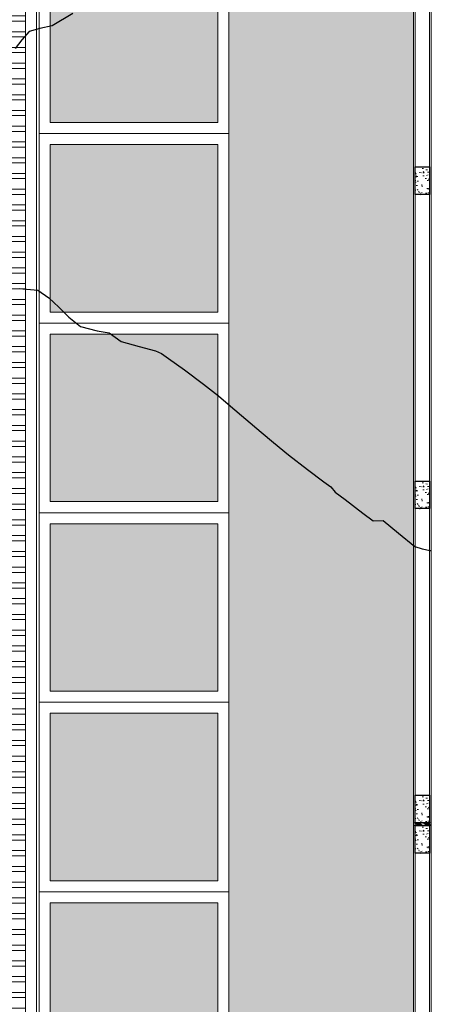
# Model space of a CAD drawing. Header units: millimetres. Extents: x -8931983 to 9630244, y 4 to 18563053.
# Tile 253 of 256: x 349158.19 to 349161.92, y 9281995.63 to 9282004.57. Entities that reach past the tile are written whole.
import ezdxf

# ---------------------------------------------------------------- set-up
doc = ezdxf.new("R2010")
doc.units = ezdxf.units.MM
doc.linetypes.add('CONTINUA', pattern=[0])
for name, color, linetype, lineweight in [('.', 7, 'Continuous', 0), ('0_ CUNETAS', 151, 'Continuous', 5), ('Cerco Perimetrico', 151, 'Continuous', 18), ('CUNETAS', 5, 'Continuous', 0), ('HIERVA', 108, 'Continuous', 0), ('JUNTAS DE DILATACIÓN', 160, 'CONTINUA', 9), ('TARRAJEO', 32, 'Continuous', 0), ('vereda', 254, 'Continuous', 5)]:
    doc.layers.add(name, color=color, linetype=linetype, lineweight=lineweight)
for name, color, linetype, lineweight, true_color in [('0_COLUMNA ACHURADO', 250, 'Continuous', 0, 0x363636), ('0_PISOS', 252, 'Continuous', 0, 0x8a8a8a), ('PISO Cemento pulido', 254, 'Continuous', 5, 0xd1d1d1)]:
    doc.layers.add(name, color=color, linetype=linetype, lineweight=lineweight, true_color=true_color)
doc.layers.add('C-TOPO', color=7, linetype='Continuous')
doc.layers.add('COLUMNA T.E', color=6, linetype='Continuous')

# ---------------------------------------------------------------- blocks, each defined once
blk = doc.blocks.new('topooooo')
at = {"layer": 'C-TOPO', "color": 252, "linetype": 'Continuous', "lineweight": 25, "true_color": 0x939598, "elevation": 2.118, "flags": 128}
for points in [[(-124.1294, -134.4339), (-124.2033, -134.6387), (-124.2718, -134.7292), (-124.3304, -134.814), (-124.3329, -134.9115), (-124.3304, -135.0116)], [(-122.9145, -136.6679), (-122.7732, -136.5688), (-122.6534, -136.5597), (-122.528, -136.5688), (-122.3994, -136.5802), (-122.2657, -136.5763), (-122.1226, -136.512), (-122.028, -136.4574), (-121.9618, -136.4518), (-121.8954, -136.4466), (-121.7404, -136.3787), (-121.5992, -136.314), (-121.5429, -136.2991), (-121.4655, -136.2924), (-121.2868, -136.2794), (-121.0734, -136.2686), (-120.9003, -136.2655), (-120.7553, -136.2668), (-120.5734, -136.2686), (-120.3917, -136.2706), (-120.2461, -136.2728), (-120.07, -136.272), (-119.8516, -136.2653), (-119.6687, -136.2568), (-119.5892, -136.2528), (-119.528, -136.2617), (-119.4163, -136.2583), (-119.2122, -136.251), (-119.0972, -136.2448), (-119.028, -136.1842), (-118.849, -136.185), (-118.6578, -136.1842), (-118.5924, -136.1554), (-118.528, -136.1223), (-118.5167, -136.1181)]]:
    blk.add_lwpolyline(points, dxfattribs=at)
blk = doc.blocks.new('red drenaje')
at = {"layer": '0_ CUNETAS', "lineweight": 0}
h = blk.add_hatch(dxfattribs=at)
h.set_pattern_fill('ANSI32', color=256, scale=0.015, angle=135)
h.set_pattern_definition([(180, (7.30497, 111.0331), (0, -0.142875), []), (180, (7.25735, 111.08073), (0, -0.142875), [])])
h.paths.add_polyline_path([(7.205, 110.923), (6.805, 110.923), (6.805, 73.493), (7.205, 73.493)])
for p, q in [((7.305, 111.023), (7.305, 73.493, 0)), ((7.205, 110.923), (7.205, 73.9031))]:
    blk.add_line(p, q, dxfattribs=at)
blk.add_lwpolyline([(6.805, 110.923), (7.205, 110.923), (7.205, 73.493), (6.805, 73.493), (6.805, 110.923)], dxfattribs=at)

msp = doc.modelspace()

# ---------------------------------------------------------------- hatches: boundary and pattern name
at = {"layer": '.', "true_color": 0xadddf7, "transparency": 33554572}
h = msp.add_hatch(color=141, dxfattribs=at)
h.dxf.hatch_style = 1
h.paths.add_polyline_path([(349161.92152, 9281997.25639), (349161.92152, 9281997.28139), (349161.76152, 9281997.28139), (349161.76152, 9281997.25639)])
at = {"layer": '0_COLUMNA ACHURADO'}
h = msp.add_hatch(dxfattribs=at)
h.set_pattern_fill('AR-CONC', color=256, scale=0.00088, angle=180)
h.set_pattern_definition([(229.9999995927, (9631079.37741, 8932882.18494), (-0.1603225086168, 0.014026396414), [0.016764, -0.184404]), (174.9999995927, (9631079.37741, 8932882.18494), (0.0310142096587, -0.1681300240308), [0.0134112, -0.1475237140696]), (280.4514442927, (9631079.36405, 8932882.18611), (-0.129308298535, -0.1541036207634), [0.014247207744, -0.156719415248]), (226.1841995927, (9631079.37741, 8932882.14024), (-0.238549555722, 0.0369972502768), [0.025146, -0.276606]), (276.6355572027, (9631079.35753, 8932882.14332), (-0.2089156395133, -0.217734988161), [0.021370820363, -0.235079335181]), (171.1841507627, (9631079.37741, 8932882.14024), (-0.208915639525, -0.21773498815), [0.0201167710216, -0.2212845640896]), (200.9999995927, (9631079.35506, 8932882.15141), (-0.133420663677, 0.0899933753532), [0.016764, -0.184404]), (145.9999995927, (9631079.35506, 8932882.15141), (-0.0543857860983, -0.162085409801), [0.0134112, -0.1475232]), (251.4514445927, (9631079.34394, 8932882.15891), (-0.1878064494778, -0.0720920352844), [0.014247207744, -0.156719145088]), (217.49999959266, (9631079.377414, 8932882.18494), (-0.00271797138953, -0.07440843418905), [0, -0.14573504, 0, -0.1497584, 0, -0.148082]), (187.4999995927, (9631079.37741, 8932882.18494), (-0.05880130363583, -0.0881589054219), [0, -0.08538464, 0, -0.14238224, 0, -0.0564388]), (147.49999959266, (9631079.42726, 8932882.18494), (-0.119319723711, 0.00504129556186), [0, -0.05588, 0, -0.1743456, 0, -0.2313432]), (137.4999995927, (9631079.44961, 8932882.18494), (-0.1303536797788, -0.0223753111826), [0, -0.072644, 0, -0.11578336, 0, -0.1642872])])
h.paths.add_polyline_path([(349161.90652, 9282003.23139), (349161.77652, 9282003.23139), (349161.77652, 9282002.98139), (349161.90652, 9282002.98139)])
h = msp.add_hatch(dxfattribs=at)
h.set_pattern_fill('AR-CONC', color=256, scale=0.00088, angle=180)
h.set_pattern_definition([(229.9999995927, (9631079.37741, 8932879.33494), (-0.1603225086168, 0.014026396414), [0.016764, -0.184404]), (174.9999995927, (9631079.37741, 8932879.33494), (0.0310142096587, -0.1681300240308), [0.0134112, -0.1475237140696]), (280.4514442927, (9631079.36405, 8932879.33611), (-0.129308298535, -0.1541036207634), [0.014247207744, -0.156719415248]), (226.1841995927, (9631079.37741, 8932879.29024), (-0.238549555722, 0.0369972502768), [0.025146, -0.276606]), (276.6355572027, (9631079.35753, 8932879.29332), (-0.2089156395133, -0.217734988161), [0.021370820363, -0.235079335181]), (171.1841507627, (9631079.37741, 8932879.29024), (-0.208915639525, -0.21773498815), [0.0201167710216, -0.2212845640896]), (200.9999995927, (9631079.35506, 8932879.30141), (-0.133420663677, 0.0899933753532), [0.016764, -0.184404]), (145.9999995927, (9631079.35506, 8932879.30141), (-0.0543857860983, -0.162085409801), [0.0134112, -0.1475232]), (251.4514445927, (9631079.34394, 8932879.30891), (-0.1878064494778, -0.0720920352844), [0.014247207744, -0.156719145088]), (217.49999959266, (9631079.377414, 8932879.33494), (-0.00271797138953, -0.07440843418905), [0, -0.14573504, 0, -0.1497584, 0, -0.148082]), (187.4999995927, (9631079.37741, 8932879.33494), (-0.05880130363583, -0.0881589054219), [0, -0.08538464, 0, -0.14238224, 0, -0.0564388]), (147.49999959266, (9631079.42726, 8932879.33494), (-0.119319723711, 0.00504129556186), [0, -0.05588, 0, -0.1743456, 0, -0.2313432]), (137.4999995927, (9631079.44961, 8932879.33494), (-0.1303536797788, -0.0223753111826), [0, -0.072644, 0, -0.11578336, 0, -0.1642872])])
h.paths.add_polyline_path([(349161.90652, 9282000.38139), (349161.77652, 9282000.38139), (349161.77652, 9282000.13139), (349161.90652, 9282000.13139)])
h = msp.add_hatch(dxfattribs=at)
h.set_pattern_fill('AR-CONC', color=256, scale=0.00088, angle=180)
h.set_pattern_definition([(229.9999995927, (9631079.37742, 8932876.48494), (-0.1603225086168, 0.014026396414), [0.016764, -0.184404]), (174.9999995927, (9631079.37742, 8932876.48494), (0.0310142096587, -0.1681300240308), [0.0134112, -0.1475237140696]), (280.4514442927, (9631079.36406, 8932876.48611), (-0.129308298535, -0.1541036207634), [0.014247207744, -0.156719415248]), (226.1841995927, (9631079.37742, 8932876.44024), (-0.238549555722, 0.0369972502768), [0.025146, -0.276606]), (276.6355572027, (9631079.35754, 8932876.44332), (-0.2089156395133, -0.217734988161), [0.021370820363, -0.235079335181]), (171.1841507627, (9631079.37742, 8932876.44024), (-0.208915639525, -0.21773498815), [0.0201167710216, -0.2212845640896]), (200.9999995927, (9631079.35507, 8932876.45141), (-0.133420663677, 0.0899933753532), [0.016764, -0.184404]), (145.9999995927, (9631079.35507, 8932876.45141), (-0.0543857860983, -0.162085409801), [0.0134112, -0.1475232]), (251.4514445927, (9631079.34395, 8932876.45891), (-0.1878064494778, -0.0720920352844), [0.014247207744, -0.156719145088]), (217.49999959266, (9631079.37742, 8932876.48494), (-0.00271797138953, -0.07440843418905), [0, -0.14573504, 0, -0.1497584, 0, -0.148082]), (187.4999995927, (9631079.37742, 8932876.48494), (-0.05880130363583, -0.0881589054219), [0, -0.08538464, 0, -0.14238224, 0, -0.0564388]), (147.49999959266, (9631079.42726, 8932876.48494), (-0.119319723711, 0.00504129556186), [0, -0.05588, 0, -0.1743456, 0, -0.2313432]), (137.4999995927, (9631079.44961, 8932876.48494), (-0.1303536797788, -0.0223753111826), [0, -0.072644, 0, -0.11578336, 0, -0.1642872])])
h.paths.add_polyline_path([(349161.90652, 9281997.53139), (349161.77652, 9281997.53139), (349161.77652, 9281997.28139), (349161.90652, 9281997.28139)])
h = msp.add_hatch(dxfattribs=at)
h.set_pattern_fill('AR-CONC', color=256, scale=0.00088, angle=180)
h.set_pattern_definition([(229.9999995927, (9631079.37741, 8932876.20994), (-0.1603225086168, 0.014026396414), [0.016764, -0.184404]), (174.9999995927, (9631079.37741, 8932876.20994), (0.0310142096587, -0.1681300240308), [0.0134112, -0.1475237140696]), (280.4514442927, (9631079.36405, 8932876.21111), (-0.129308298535, -0.1541036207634), [0.014247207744, -0.156719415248]), (226.1841995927, (9631079.37741, 8932876.16524), (-0.238549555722, 0.0369972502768), [0.025146, -0.276606]), (276.6355572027, (9631079.35753, 8932876.16832), (-0.2089156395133, -0.217734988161), [0.021370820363, -0.235079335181]), (171.1841507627, (9631079.37741, 8932876.16524), (-0.208915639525, -0.21773498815), [0.0201167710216, -0.2212845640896]), (200.9999995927, (9631079.35506, 8932876.17641), (-0.133420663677, 0.0899933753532), [0.016764, -0.184404]), (145.9999995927, (9631079.35506, 8932876.17641), (-0.0543857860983, -0.162085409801), [0.0134112, -0.1475232]), (251.4514445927, (9631079.34394, 8932876.18391), (-0.1878064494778, -0.0720920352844), [0.014247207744, -0.156719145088]), (217.49999959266, (9631079.377413, 8932876.20994), (-0.00271797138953, -0.07440843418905), [0, -0.14573504, 0, -0.1497584, 0, -0.148082]), (187.4999995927, (9631079.37741, 8932876.20994), (-0.05880130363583, -0.0881589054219), [0, -0.08538464, 0, -0.14238224, 0, -0.0564388]), (147.49999959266, (9631079.42726, 8932876.20994), (-0.119319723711, 0.00504129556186), [0, -0.05588, 0, -0.1743456, 0, -0.2313432]), (137.4999995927, (9631079.44961, 8932876.20994), (-0.1303536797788, -0.0223753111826), [0, -0.072644, 0, -0.11578336, 0, -0.1642872])])
h.paths.add_polyline_path([(349161.90652, 9281997.25639), (349161.77652, 9281997.25639), (349161.77652, 9281997.00639), (349161.90652, 9281997.00639)])
at = {"layer": 'HIERVA', "lineweight": 0, "true_color": 0x136734, "transparency": 33554610}
h = msp.add_hatch(dxfattribs=at)
h.set_pattern_fill('GRASS', color=116, scale=0.012, angle=-114.506506)
h.set_pattern_definition([(335.4934938, (343646.55733, 9280804.51346), (0.285509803, 0.1067107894), [0.05715, -0.373902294]), (290.493494, (343646.55733, 9280804.51346), (0.285509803, 0.10671079), [0.05715, -0.24765]), (20.493494, (343646.55733, 9280804.51346), (-0.10671079, 0.285509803), [0.05715, -0.24765])])
h.paths.add_polyline_path([(349092.70281, 9282027.10454), (349092.10269, 9282027.10454), (349092.13772, 9281918.00139), (349091.10404, 9281918.00139), (349091.04784, 9282031.21222), (349161.76152, 9282031.21222), (349161.76152, 9281923.00139), (349161.0004, 9281923.00139), (349161.0004, 9281955.09947), (349160.2045, 9281955.1014), (349160.20446, 9281956.81947), (349160.20455, 9281957.04444), (349160.20455, 9281978.66944), (349160.20455, 9281988.05646), (349160.08467, 9281988.05442), (349160.08467, 9282030.76942), (349092.68467, 9282030.76942), (349092.68467, 9282027.32949), (349092.70346, 9282027.32949)])
at = {"layer": 'JUNTAS DE DILATACIÓN'}
h = msp.add_hatch(dxfattribs=at)
h.set_pattern_fill('ANSI34', color=256, scale=0.0029, angle=270.093963)
h.set_pattern_definition([(315.0939632, (347628.779663, 9287584.202267), (0.03899999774, 0.03912812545), []), (315.0939632, (347628.779684, 9287584.189246), (0.03899999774, 0.03912812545), []), (315.0939632, (347628.779706, 9287584.176224), (0.03899999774, 0.03912812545), []), (315.0939632, (347628.779727, 9287584.163203), (0.03899999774, 0.03912812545), [])])
h.paths.add_polyline_path([(349161.92152, 9281997.25639), (349161.92152, 9281997.28139), (349161.76152, 9281997.28139), (349161.76152, 9281997.25639)])
at = {"layer": 'PISO Cemento pulido', "true_color": 0xdfe0e1, "transparency": 33554610}
for points in [[(349159.98467, 9282005.15442), (349158.46467, 9282005.15442), (349158.46467, 9282003.63442), (349159.98467, 9282003.63442)], [(349159.98467, 9282003.43442), (349158.46467, 9282003.43442), (349158.46467, 9282001.91442), (349159.98467, 9282001.91442)], [(349159.98467, 9282001.71442), (349158.46467, 9282001.71442), (349158.46467, 9282000.19442), (349159.98467, 9282000.19442)], [(349159.98467, 9281999.99442), (349158.46467, 9281999.99442), (349158.46467, 9281998.47442), (349159.98467, 9281998.47442)], [(349159.98467, 9281998.27442), (349158.46467, 9281998.27442), (349158.46467, 9281996.75442), (349159.98467, 9281996.75442)], [(349159.98467, 9281996.55442), (349158.46467, 9281996.55442), (349158.46467, 9281995.03442), (349159.98467, 9281995.03442)]]:
    msp.add_hatch(color=254, dxfattribs=at).paths.add_polyline_path(points)

# ---------------------------------------------------------------- linework, layer by layer
at = {"layer": '0_PISOS', "elevation": 0}
for points in [[(349158.46467, 9282003.63442), (349158.46467, 9282005.15442), (349159.98467, 9282005.15442), (349159.98467, 9282003.63442)], [(349158.46467, 9282001.91442), (349158.46467, 9282003.43442), (349159.98467, 9282003.43442), (349159.98467, 9282001.91442)], [(349158.46467, 9282000.19442), (349158.46467, 9282001.71442), (349159.98467, 9282001.71442), (349159.98467, 9282000.19442)], [(349158.46467, 9281998.47442), (349158.46467, 9281999.99442), (349159.98467, 9281999.99442), (349159.98467, 9281998.47442)], [(349158.46467, 9281996.75442), (349158.46467, 9281998.27442), (349159.98467, 9281998.27442), (349159.98467, 9281996.75442)], [(349158.46467, 9281995.03442), (349158.46467, 9281996.55442), (349159.98467, 9281996.55442), (349159.98467, 9281995.03442)]]:
    msp.add_lwpolyline(points, close=True, dxfattribs=at)
at = {"layer": 'Cerco Perimetrico'}
for p, q in [((349161.90652, 9281917.85639), (349161.90652, 9282031.35722)), ((349161.77652, 9281917.98639), (349161.77652, 9282031.22722))]:
    msp.add_line(p, q, dxfattribs=at)
at = {"layer": 'COLUMNA T.E', "lineweight": 30, "ltscale": 1.87}
for points in [[(349161.77652, 9282002.98139), (349161.77652, 9282003.23139), (349161.90652, 9282003.23139), (349161.90652, 9282002.98139)], [(349161.77652, 9282000.13139), (349161.77652, 9282000.38139), (349161.90652, 9282000.38139), (349161.90652, 9282000.13139)], [(349161.77652, 9281997.28139), (349161.77652, 9281997.53139), (349161.90652, 9281997.53139), (349161.90652, 9281997.28139)], [(349161.77652, 9281997.00639), (349161.77652, 9281997.25639), (349161.90652, 9281997.25639), (349161.90652, 9281997.00639)]]:
    msp.add_lwpolyline(points, close=True, dxfattribs=at)
at = {"layer": 'JUNTAS DE DILATACIÓN'}
msp.add_lwpolyline([(349161.92152, 9281997.25639), (349161.92152, 9281997.28139), (349161.76152, 9281997.28139), (349161.76152, 9281997.25639)], close=True, dxfattribs=at)
at = {"layer": 'TARRAJEO'}
for p, q in [((349161.92152, 9281917.84139), (349161.92152, 9282031.37222)), ((349161.76152, 9281918.00139), (349161.76152, 9282031.21222))]:
    msp.add_line(p, q, dxfattribs=at)
at = {"layer": 'vereda'}
for p, q in [((349158.36467, 9282030.76942), (349158.36467, 9281991.49442)), ((349160.08467, 9282030.76942), (349160.08467, 9281988.05442)), ((349158.36467, 9282003.53442), (349160.08467, 9282003.53442)), ((349158.36467, 9282001.81442), (349160.08467, 9282001.81442)), ((349158.36467, 9282000.09442), (349160.08467, 9282000.09442)), ((349158.36467, 9281988.05442), (349158.36467, 9281999.23063)), ((349158.36467, 9281998.37442), (349160.08467, 9281998.37442)), ((349158.36467, 9281996.65442), (349160.08467, 9281996.65442))]:
    msp.add_line(p, q, dxfattribs=at)
at = {"layer": 'vereda', "elevation": -4.39971}
msp.add_lwpolyline([(349092.70281, 9282027.10454), (349092.10269, 9282027.10454), (349092.13772, 9281918.00139), (349091.10404, 9281918.00139), (349091.04784, 9282031.21222), (349161.76152, 9282031.21222), (349161.76152, 9281923.00139), (349161.0004, 9281923.00139), (349161.0004, 9281955.09947), (349160.20446, 9281955.09947), (349160.20455, 9281956.81947), (349160.20455, 9281957.04444), (349160.20454, 9281978.66944), (349160.20455, 9281988.05646), (349160.08467, 9281988.05442), (349160.08467, 9282030.76942), (349092.68467, 9282030.76942), (349092.68467, 9282027.32949), (349092.70346, 9282027.32949), (349092.70281, 9282027.10454)], dxfattribs=at)

# ---------------------------------------------------------------- block references
at = {"layer": 'CUNETAS', "color": 84, "lineweight": 30}
msp.add_blockref('red drenaje', (349151.0347, 9281918.00139), dxfattribs=at)
at = {"layer": 'vereda', "rotation": 320.4010421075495}
msp.add_blockref('topooooo', (349340.00467, 9282029.08654, 261.841), dxfattribs=at)

doc.saveas('drawing.dxf')
